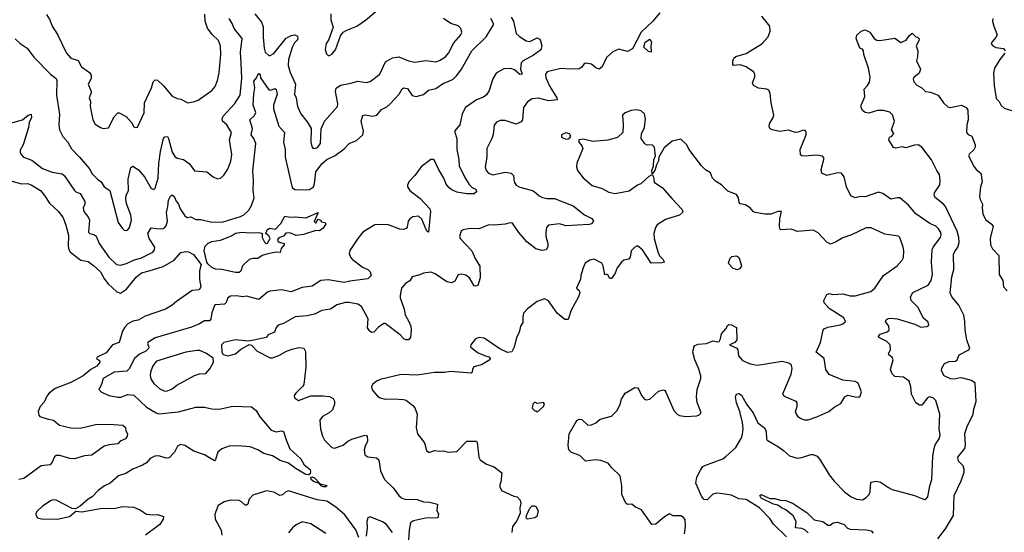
# Model space of a CAD drawing. Extents: x 2057697 to 2160550, y 827490 to 1016834.
# Tile 106 of 256: x 2092151 to 2100111, y 879598 to 883747. Entities that reach past the tile are written whole.
import ezdxf

# ---------------------------------------------------------------- set-up
doc = ezdxf.new("R2010")
doc.units = 0

msp = doc.modelspace()

# ---------------------------------------------------------------- linework, layer by layer
at = {"layer": '0CON20XD'}
for points in [[(2096125, 883766.9), (2096143.5, 883735), (2096164.6, 883634.6), (2096190.7, 883610.8), (2096245, 883576.9), (2096275, 883569.2), (2096335, 883600), (2096355, 883588.1), (2096361.4, 883575), (2096371.9, 883535), (2096365, 883503.6), (2096305, 883458.4), (2096222.5, 883415), (2096205, 883398), (2096200, 883345), (2096213.8, 883305), (2096195, 883302.7), (2096150.7, 883340.7), (2096121.9, 883351.9), (2096065, 883349.6), (2096002.2, 883315), (2095975, 883268.8), (2095945.4, 883174.6), (2095925, 883137.5), (2095901.4, 883118.6), (2095845, 883096.9), (2095755.5, 883035), (2095727.9, 882985), (2095708.1, 882895), (2095666, 882845), (2095683.8, 882785), (2095685.4, 882695), (2095702.5, 882615), (2095704.4, 882565), (2095749.7, 882469.7), (2095783.8, 882413.8), (2095807.8, 882387.8), (2095836.2, 882375), (2095847.5, 882355), (2095825, 882336.7), (2095765, 882337.1), (2095685, 882350.8), (2095645, 882370.8), (2095624, 882385), (2095600, 882415), (2095581.2, 882465), (2095536.6, 882536.6), (2095505, 882605.8), (2095495, 882614.2), (2095475, 882615.8), (2095396.2, 882555), (2095345.5, 882484.5), (2095298, 882435), (2095286.4, 882406.4), (2095286.2, 882395), (2095304, 882365), (2095389.6, 882299.6), (2095467.1, 882215), (2095471.4, 882195), (2095455, 882027.5), (2095442, 882035), (2095403.2, 882133.2), (2095375, 882156.9), (2095329.4, 882150.6), (2095305, 882136), (2095291.1, 882115), (2095282.4, 882067.6), (2095274.3, 882055.7), (2095255, 882048.6), (2095225, 882052.5), (2095125, 882090), (2095022.7, 882087.3), (2094924.2, 882025.8), (2094884.2, 881975.8), (2094820.6, 881879.4), (2094814.2, 881855), (2094825, 881823.8), (2094837.6, 881807.6), (2094922.7, 881742.7), (2094965.4, 881725.4), (2094985, 881706), (2094993.8, 881675), (2094965, 881648.6), (2094819.3, 881630.7), (2094775, 881619.1), (2094645, 881640.5), (2094586.9, 881636.9), (2094515, 881590.7), (2094435, 881578.8), (2094345, 881543.4), (2094268.5, 881561.5), (2094175, 881550), (2094155, 881540.6), (2094085, 881483.3), (2093985, 881508.6), (2093955, 881503.5), (2093905, 881513.1), (2093855, 881508.9), (2093835, 881496), (2093820.9, 881459.1), (2093806.4, 881443.6), (2093735, 881440), (2093725, 881434), (2093703.4, 881375), (2093696.2, 881323.8), (2093685, 881309.2), (2093645, 881308.9), (2093605.4, 881284.6), (2093540.9, 881259.1), (2093245, 881172.2), (2093187.5, 881135), (2093183.3, 881125), (2093193.8, 881095), (2093191.2, 881085), (2093170.8, 881065), (2093121, 881039), (2093080.4, 881005), (2093035, 880920), (2093017.3, 880902.7), (2092915, 880894.2), (2092825, 880842.5), (2092812.9, 880795), (2092791.2, 880755), (2092811.7, 880731.7), (2092875, 880705.8), (2092945, 880691.4), (2092967.9, 880692.1), (2093025, 880714.2), (2093075, 880708.1), (2093175, 880610), (2093253.9, 880563.9), (2093275, 880557.5), (2093435, 880574.2), (2093575, 880610), (2093645, 880609.6), (2093705, 880596.8), (2093765, 880593.2), (2093875, 880620), (2094025, 880613.3), (2094063.8, 880585), (2094091.7, 880531.7), (2094184, 880425), (2094225, 880412.2), (2094265, 880418.5), (2094285, 880413.8), (2094304.5, 880345), (2094335, 880274), (2094425, 880192.5), (2094451.2, 880145), (2094498.9, 880105), (2094503.1, 880086.9), (2094499.1, 880070.9), (2094486.1, 880063.9), (2094465, 880066.7), (2094385, 880111.9), (2094325, 880157.8), (2094257.8, 880177.8), (2094195.6, 880215.6), (2094125.7, 880235.7), (2094075, 880265.7), (2094015, 880288.9), (2093915, 880298.9), (2093844.5, 880295.5), (2093785.6, 880274.4), (2093753.4, 880246.6), (2093734.2, 880185.8), (2093725, 880176.2), (2093645, 880224.4), (2093558.8, 880255), (2093485, 880300.5), (2093452.2, 880307.8), (2093427.5, 880295), (2093402.6, 880247.4), (2093358.9, 880201.1), (2093335, 880197.1), (2093275, 880216.9), (2093243.3, 880215), (2093206.2, 880195), (2093175, 880160.8), (2093145, 880140), (2093065, 880109.2), (2093010, 880075), (2092950, 880055), (2092883.3, 879995), (2092837.5, 879975), (2092786.7, 879935), (2092736.2, 879885), (2092704.2, 879865.8), (2092640.7, 879809.3), (2092603, 879787), (2092575, 879790), (2092445, 879857.5), (2092425, 879860), (2092405, 879854), (2092335, 879810), (2092291.7, 879768.3), (2092278, 879745), (2092295, 879716.2), (2092327.3, 879707.3), (2092455, 879704.4), (2092553.3, 879725), (2092605, 879770), (2092653.6, 879763.6), (2092805, 879790.8), (2092925, 879794.3), (2092983.4, 879806.6), (2093075, 879800.8), (2093127.4, 879777.4), (2093175.5, 879745.5), (2093225, 879738.1), (2093265, 879741.4), (2093312.5, 879725), (2093311.2, 879705), (2093285, 879660.8), (2093169.2, 879575)], [(2092367.4, 883787.4), (2092395.6, 883745), (2092415, 883693.8), (2092457.5, 883627.5), (2092528.8, 883475), (2092565, 883434.2), (2092625, 883416), (2092652, 883365), (2092715, 883320.6), (2092728.1, 883298.1), (2092728.9, 883271.1), (2092704.2, 883225), (2092728.8, 883165), (2092730, 883155), (2092712.9, 883115), (2092724, 883085), (2092722, 883045), (2092741.2, 882935), (2092760.5, 882900.5), (2092805, 882873.3), (2092825, 882866.7), (2092868.3, 882871.7), (2092915, 882960), (2092945, 882992.5), (2092955, 882993.3), (2093012.1, 882962.1), (2093054, 882915), (2093075, 882880), (2093087, 882873), (2093103, 882877), (2093157, 882993), (2093160, 883075), (2093217.3, 883195), (2093229.2, 883245), (2093245, 883260), (2093265, 883256.7), (2093315, 883210.8), (2093385, 883127.5), (2093425, 883108), (2093455, 883103.8), (2093510, 883075), (2093555, 883082), (2093595, 883096.2), (2093705, 883174), (2093730.8, 883205), (2093751.1, 883255), (2093764.6, 883315.4), (2093777.9, 883465), (2093775.5, 883534.5), (2093758.5, 883578.5), (2093707.6, 883627.6), (2093669.1, 883679.1), (2093651.8, 883735), (2093648.6, 883791.4)], [(2097325, 883802.5), (2097270, 883735), (2097175, 883645.6), (2097105, 883510.8), (2097065, 883488.6), (2096995, 883508.6), (2096945, 883485.6), (2096895, 883441.4), (2096860.5, 883365), (2096835, 883347.5), (2096807.4, 883357.4), (2096775, 883388), (2096726.4, 883393.6), (2096712.5, 883387.5), (2096695, 883363.3), (2096675, 883350), (2096605, 883345.8), (2096525, 883352), (2096416.5, 883323.5), (2096401.4, 883305), (2096404.4, 883275), (2096435.8, 883205), (2096494.2, 883115), (2096495, 883097.5), (2096425, 883091.2), (2096345, 883110.9), (2096293.6, 883106.4), (2096255, 883081.2), (2096224, 883035), (2096215.8, 882935), (2096205, 882921.2), (2096165, 882901.4), (2096075, 882931.1), (2096035, 882930), (2096005, 882918), (2095985.9, 882894.1), (2095978.3, 882818.3), (2095968.2, 882785), (2095926.7, 882705), (2095926.6, 882633.4), (2095913.5, 882555), (2095922.9, 882525), (2095940, 882505), (2095975, 882490), (2096075, 882512.7), (2096124.4, 882504.4), (2096144, 882485), (2096148.2, 882435), (2096165, 882406.7), (2096195, 882391.5), (2096285, 882366.2), (2096307.9, 882357.9), (2096351.7, 882321.7), (2096377.9, 882307.9), (2096415, 882299.7), (2096475, 882300), (2096625, 882239.4), (2096716.2, 882166.2), (2096777.2, 882137.2), (2096788.8, 882115), (2096774.3, 882095.7), (2096755, 882088.9), (2096565, 882077.3), (2096515, 882094.6), (2096425.4, 882084.6), (2096409.4, 882065), (2096404.4, 882024.4), (2096405.6, 881995.6), (2096421.9, 881935), (2096421.7, 881908.3), (2096406.7, 881885), (2096375, 881877.5), (2096325, 881893.3), (2096249.9, 881949.9), (2096185.4, 882025.4), (2096135, 882098.8), (2096115, 882102), (2096075, 882091.4), (2095986.8, 882083.2), (2095945, 882085.7), (2095916.7, 882075), (2095865.5, 882054.5), (2095793.2, 882056.8), (2095737.5, 882045), (2095721.2, 882035), (2095706.7, 881995), (2095713.3, 881975), (2095805.6, 881875), (2095833.5, 881815), (2095872.2, 881752.2), (2095873.7, 881656.3), (2095855, 881596), (2095835, 881588.9), (2095823.9, 881593.9), (2095786.9, 881656.9), (2095758, 881678), (2095725, 881688.1), (2095697, 881683), (2095669.1, 881630.9), (2095641.7, 881618.3), (2095605, 881625.6), (2095508.7, 881688.7), (2095475, 881702), (2095415, 881696), (2095385, 881681.2), (2095325, 881666.2), (2095305, 881633.8), (2095269.7, 881610.3), (2095237.5, 881575), (2095225.9, 881514.1), (2095226, 881495), (2095259.4, 881405), (2095266.8, 881356.8), (2095295.8, 881305), (2095312.9, 881265), (2095315.6, 881235), (2095311.2, 881175), (2095295, 881156.2), (2095275, 881156), (2095256.7, 881165), (2095226.4, 881196.4), (2095105, 881286.7), (2095095, 881286.7), (2095052.1, 881257.9), (2095015, 881217.5), (2094995, 881215.8), (2094977.8, 881227.8), (2094963.2, 881253.2), (2094967.5, 881325), (2094914, 881425), (2094885, 881444), (2094815, 881458.6), (2094785, 881458.1), (2094715, 881438.5), (2094665, 881404.4), (2094595, 881392.2), (2094535, 881363.3), (2094475, 881349.4), (2094378.3, 881341.7), (2094285, 881288.8), (2094240, 881275), (2094225, 881256.7), (2094211.7, 881218.3), (2094160, 881195), (2094142.5, 881175), (2094045, 881152.5), (2093995, 881145.8), (2093895, 881154.7), (2093800.6, 881135), (2093781.5, 881115), (2093786, 881056), (2093797.3, 881037.3), (2093835, 881026), (2093895, 881041.2), (2093935, 881076.7), (2094005, 881117.5), (2094025, 881112.5), (2094070, 881065), (2094175, 881010), (2094195, 881011.2), (2094245, 881029.2), (2094307.3, 881062.7), (2094355, 881080), (2094406.4, 881093.6), (2094449.2, 881089.2), (2094461.7, 881061.7), (2094464.2, 880935), (2094448, 880795), (2094440, 880780), (2094383.3, 880725), (2094370, 880705), (2094373.3, 880685), (2094405, 880664), (2094505, 880702), (2094605, 880702), (2094655.8, 880695.8), (2094685, 880680), (2094695, 880660), (2094696.2, 880635), (2094679.7, 880590.3), (2094653.8, 880565), (2094598.8, 880535), (2094576.2, 880505), (2094583.8, 880435), (2094598.8, 880375), (2094615, 880343.3), (2094675, 880283.3), (2094695, 880278.8), (2094765, 880304.3), (2094803.7, 880336.3), (2094835, 880352.2), (2094943, 880383), (2094959.3, 880379.3), (2094962.5, 880335), (2094943.6, 880296.4), (2094937.1, 880265), (2094942, 880225), (2094965, 880209.2), (2095035, 880200), (2095053.8, 880185), (2095067.8, 880095), (2095101.5, 880025), (2095169.1, 879959.1), (2095215.5, 879895.5), (2095237.6, 879877.6), (2095265, 879866.9), (2095365, 879862.9), (2095414.4, 879844.4), (2095465, 879840.8), (2095527.5, 879825), (2095522, 879775), (2095536.7, 879745), (2095532.5, 879715), (2095432.4, 879712.4), (2095335, 879690.6), (2095310, 879675), (2095299.4, 879615), (2095295.6, 879535)], [(2094052.3, 883795), (2094106.2, 883726.2), (2094119.3, 883689.3), (2094119.3, 883605), (2094126.2, 883515), (2094135, 883484.2), (2094165, 883455.6), (2094175, 883455.6), (2094205, 883472.9), (2094305, 883598.1), (2094345, 883618.9), (2094374, 883624), (2094395, 883616.2), (2094400.8, 883605), (2094395.7, 883585), (2094371.8, 883558.2), (2094355, 883522.5), (2094324.7, 883425), (2094321.1, 883375), (2094338.4, 883318.4), (2094380.6, 883225), (2094373.1, 883145), (2094386, 883115), (2094396, 883045), (2094424.3, 882985), (2094475, 882921.2), (2094508.1, 882865), (2094504.4, 882755), (2094511.7, 882721.7), (2094524, 882705), (2094555, 882708.5), (2094582.5, 882745), (2094587.9, 882862.1), (2094614.7, 882925.3), (2094721.4, 883045), (2094723.1, 883065), (2094703.1, 883165), (2094708.6, 883191.4), (2094745, 883215.8), (2094827.1, 883232.9), (2094885, 883248), (2094955, 883238.8), (2094985, 883246.2), (2095063.3, 883305), (2095108.5, 883405), (2095165, 883439), (2095217.4, 883447.4), (2095295, 883413.5), (2095345, 883402.2), (2095435, 883415.6), (2095515, 883406.7), (2095545, 883415.6), (2095592.5, 883445), (2095618.6, 883475), (2095661.5, 883558.5), (2095718.1, 883625), (2095724.2, 883645), (2095716.2, 883675), (2095695, 883698), (2095635.5, 883715.5), (2095576.2, 883756.2)], [(2094665.6, 883795), (2094667.3, 883745), (2094686.2, 883685), (2094648.6, 883581.4), (2094630, 883555), (2094620, 883505), (2094631.7, 883471.7), (2094645, 883457.5), (2094655, 883456.7), (2094675, 883466.7), (2094705, 883503.3), (2094743.3, 883615), (2094766.7, 883645), (2094795, 883662), (2094876.8, 883693.2), (2094947.9, 883742.1), (2095065, 883843.8)], [(2098325, 880258.8), (2098375, 880216.2), (2098435, 880198), (2098475, 880202), (2098546.4, 880226.4), (2098565, 880226.7), (2098596.7, 880215), (2098625, 880178.8), (2098695, 880062), (2098735, 880010.8), (2098820, 879925), (2098874, 879885), (2098915, 879865.6), (2098965, 879861.4), (2098995, 879880), (2099018, 879905), (2099025.6, 879924.4), (2099032.2, 880005), (2099075, 880012.9), (2099110.8, 880005), (2099175, 879959.2), (2099205, 879945.6), (2099385, 879896), (2099465, 879863.3), (2099477.5, 879865), (2099493.3, 879885), (2099508.1, 879975), (2099524.2, 880025), (2099531.9, 880215), (2099542.9, 880275), (2099551.9, 880305), (2099585.5, 880355), (2099593.5, 880385), (2099584.3, 880435), (2099590, 880555), (2099557.1, 880665), (2099536.7, 880685), (2099505, 880693.8), (2099491.2, 880685), (2099445, 880626.2), (2099425, 880626), (2099395, 880646), (2099361.1, 880715), (2099355.5, 880775.5), (2099342.3, 880822.3), (2099295, 880854.2), (2099225, 880858.8), (2099205, 880880), (2099191.4, 880915), (2099213.3, 880995), (2099204, 881014), (2099178, 881035), (2099174, 881045), (2099190, 881075), (2099187.3, 881115), (2099160.9, 881140.9), (2099096.2, 881175), (2099093.9, 881183.9), (2099107.9, 881202.1), (2099165, 881220), (2099179.4, 881235), (2099177.5, 881265), (2099150.8, 881305), (2099155, 881318.8), (2099171.8, 881328.2), (2099195, 881331.1), (2099245, 881324.5), (2099388, 881282), (2099435, 881257.1), (2099485, 881264), (2099500, 881275), (2099495, 881297.5), (2099453.6, 881333.6), (2099415, 881416), (2099359.2, 881475), (2099352.9, 881505), (2099371.7, 881538.3), (2099495, 881598.6), (2099520.6, 881635), (2099530.9, 881685), (2099521.5, 881785), (2099528.5, 881885), (2099535.5, 881905), (2099595.8, 881984.2), (2099601.5, 882005), (2099597.9, 882025), (2099579.5, 882055), (2099556.4, 882076.3), (2099508, 882098), (2099396.5, 882175), (2099335, 882244.4), (2099265, 882303.8), (2099245, 882306), (2099193, 882293), (2099129.7, 882339.7), (2099095, 882350.6), (2098985, 882313.3), (2098945, 882314.4), (2098905, 882305.7), (2098871.3, 882321.3), (2098833.9, 882393.9), (2098816.2, 882476.2), (2098793.6, 882503.6), (2098765, 882507.3), (2098675, 882486), (2098635, 882503.3), (2098630.8, 882535), (2098653.3, 882625), (2098642, 882642), (2098595, 882650.6), (2098492.9, 882642.9), (2098474.2, 882644.2), (2098462.5, 882652.5), (2098461.4, 882695), (2098508, 882815), (2098508.3, 882838.3), (2098500.7, 882850.7), (2098485, 882853.3), (2098445, 882835.6), (2098422.9, 882832.9), (2098365, 882852.5), (2098295, 882842.7), (2098234.6, 882854.6), (2098216, 882865), (2098209.2, 882885), (2098212.9, 882905), (2098242.5, 882955), (2098248, 882975), (2098226.2, 883075), (2098219.3, 883149.3), (2098206.4, 883176.4), (2098190, 883185), (2098125, 883191.2), (2098084.1, 883214.1), (2098076.2, 883235), (2098094.2, 883285), (2098094.2, 883305), (2098084, 883325), (2098025, 883365.8), (2097975, 883380), (2097922.5, 883375), (2097916.7, 883385), (2097916.2, 883415), (2097924.2, 883435), (2097940.7, 883449.3), (2098025, 883473.8), (2098149.7, 883550.3), (2098202.7, 883607.3), (2098218.8, 883655), (2098214, 883695), (2098150, 883775)], [(2092065, 882906.2), (2092175, 882937.5), (2092220, 882975), (2092245, 882982.5), (2092245.7, 882955.7), (2092228.9, 882915), (2092222.3, 882875), (2092179.1, 882735), (2092155, 882690), (2092154.4, 882675), (2092163.1, 882655), (2092182.5, 882635), (2092249.9, 882609.9), (2092335, 882543.6), (2092415, 882512.7), (2092495, 882500), (2092513.3, 882483.3), (2092595, 882364.3), (2092605, 882354.4), (2092640.5, 882340.5), (2092678.9, 882275), (2092677.9, 882255), (2092665.5, 882225), (2092670, 882195), (2092707.1, 882145), (2092714.7, 882125), (2092708.1, 882028.1), (2092717, 882017), (2092755, 882006.4), (2092770.6, 881995), (2092794.4, 881935), (2092871.5, 881825), (2092935, 881765.6), (2092965, 881760), (2093015, 881772.5), (2093070.5, 881799.5), (2093135, 881819.1), (2093228.8, 881865), (2093242, 881885), (2093242.5, 881905), (2093198.2, 881975), (2093187.8, 882015), (2093215, 882063.3), (2093254.2, 882055.8), (2093305, 882053.3), (2093319.5, 882060.5), (2093335, 882079.2), (2093344.7, 882115), (2093337.5, 882185), (2093349.7, 882235), (2093353.6, 882285), (2093370.4, 882319.6), (2093385, 882328.5), (2093400.9, 882315), (2093415, 882278), (2093434.5, 882254.5), (2093448.1, 882215), (2093485, 882160), (2093505, 882146), (2093535, 882151.2), (2093575, 882130), (2093615, 882130.8), (2093705, 882108.2), (2093795, 882110.3), (2093936.6, 882153.4), (2093962.2, 882167.8), (2094002.9, 882205), (2094025, 882242), (2094046.7, 882305), (2094038.5, 882365), (2094042.2, 882445), (2094036, 882524), (2094059.5, 882745), (2094044.6, 882785), (2094022.5, 882815), (2094032.1, 882865), (2094012.7, 882935), (2094048.9, 882971.1), (2094058.8, 882995), (2094039.8, 883055), (2094043, 883147), (2094051.1, 883195), (2094045, 883250), (2094066.7, 883275), (2094075, 883300), (2094085, 883310), (2094095, 883302.5), (2094098.8, 883275), (2094165, 883179.2), (2094182.5, 883175), (2094215, 883188.9), (2094225, 883180.6), (2094233.5, 883145), (2094204.1, 883055.9), (2094202.7, 883025), (2094245, 882886.2), (2094291.5, 882835), (2094284.7, 882755.3), (2094296.1, 882695), (2094298.2, 882635), (2094349.8, 882399.8), (2094355.8, 882385), (2094375, 882371.9), (2094440.5, 882369.5), (2094495, 882373.1), (2094525, 882394.2), (2094535, 882417.5), (2094544.4, 882515), (2094596.9, 882583.1), (2094635, 882615.5), (2094702.7, 882647.3), (2094775, 882700.9), (2094814, 882745), (2094875, 882768.1), (2094924.4, 882815), (2094930.4, 882845), (2094910.9, 882925), (2094925, 882971.5), (2094945, 882976.7), (2095003.2, 882966.8), (2095038, 882975), (2095075, 883018.6), (2095118.6, 883041.4), (2095145.4, 883064.6), (2095220, 883145), (2095243.7, 883186.3), (2095255, 883194.2), (2095285, 883190), (2095325, 883134.3), (2095355, 883124.6), (2095415, 883140.5), (2095455, 883177.3), (2095515, 883189.5), (2095577, 883233), (2095615, 883247.6), (2095655, 883264.7), (2095685, 883294.6), (2095722.5, 883345), (2095805.6, 883495), (2095920.8, 883609.2), (2095982.5, 883705), (2095982.5, 883715), (2095960, 883755)], [(2092115, 883591.2), (2092155, 883553.8), (2092212.5, 883515), (2092264.5, 883444.5), (2092400.8, 883305), (2092445, 883270), (2092450.4, 883255), (2092450, 883135), (2092471.7, 882978.3), (2092466.7, 882895), (2092472, 882855), (2092500.3, 882800.3), (2092540, 882755), (2092570.8, 882700.8), (2092635.7, 882635), (2092715, 882540), (2092738, 882498), (2092780, 882455), (2092810, 882435), (2092833.8, 882395), (2092878.6, 882365), (2092948.1, 882105), (2092978.3, 882058.3), (2092995, 882044), (2093015, 882040), (2093026, 882045), (2093040, 882065), (2093055.3, 882124.7), (2093050.8, 882165), (2093015, 882260), (2093009.4, 882295), (2093012.9, 882325), (2093030, 882365), (2093029.2, 882455), (2093048.7, 882551.3), (2093065, 882560), (2093112.2, 882532.2), (2093161.4, 882475), (2093215, 882380), (2093235, 882371.2), (2093246.6, 882383.4), (2093271.3, 882465), (2093276.1, 882583.9), (2093290.4, 882680.4), (2093314.7, 882785.3), (2093325, 882799.2), (2093345, 882802), (2093355.4, 882785.4), (2093382.9, 882675), (2093405, 882640), (2093425, 882626.9), (2093474.2, 882614.2), (2093525, 882579.2), (2093565, 882523.8), (2093665, 882516.2), (2093715.9, 882475.9), (2093749.3, 882459.3), (2093775, 882463.3), (2093802.7, 882487.3), (2093835, 882536.7), (2093858.9, 882601.1), (2093867.3, 882655), (2093847.1, 882775), (2093862.9, 882835), (2093825.7, 882895), (2093790.8, 882925), (2093787.1, 882945), (2093795.6, 882965), (2093890.9, 883069.1), (2093932.2, 883135), (2093946.9, 883273.1), (2093942.7, 883395), (2093936.8, 883483.2), (2093950.7, 883595), (2093883.7, 883675), (2093870, 883715), (2093845.2, 883755)], [(2100018, 883755), (2100016.2, 883735), (2100026.7, 883693.3), (2100052, 883625), (2100040.9, 883599.1), (2100010, 883565), (2100005, 883550), (2100017.5, 883535), (2100042.7, 883522.7), (2100103.9, 883513.9), (2100118.8, 883495)], [(2098975, 883102.5), (2098982.5, 883125), (2098977.5, 883185), (2099005.8, 883214.2), (2099019.7, 883240.3), (2099027.5, 883285), (2099014.2, 883355), (2098976, 883465), (2098972.5, 883495), (2098965, 883507.5), (2098942.5, 883515), (2098913.3, 883595), (2098919.3, 883620.7), (2098955, 883653.3), (2098985, 883663.3), (2099025, 883646.7), (2099060, 883595), (2099081.2, 883581.2), (2099105, 883579.2), (2099225, 883596), (2099275, 883563.3), (2099318.6, 883581.4), (2099345, 883620), (2099365, 883637.5), (2099395, 883607.5), (2099410, 883605), (2099421.7, 883591.7), (2099420, 883575), (2099397.5, 883535), (2099412.5, 883495), (2099410, 883445), (2099401.2, 883415), (2099433.3, 883345), (2099423.3, 883315), (2099380.3, 883279.7), (2099374.2, 883265), (2099380, 883245), (2099405, 883215.8), (2099444.3, 883194.3), (2099475, 883166), (2099515, 883161.2), (2099575, 883136), (2099620, 883075), (2099655, 883042), (2099675, 883036), (2099713.8, 883043.8), (2099765, 883056.2), (2099803.3, 883035), (2099816, 883015), (2099820, 882935), (2099808.9, 882895), (2099804.2, 882835), (2099818.6, 882818.6), (2099848.8, 882805), (2099876.2, 882735), (2099876, 882715), (2099865.5, 882694.5), (2099828.3, 882661.7), (2099822.5, 882645), (2099867.1, 882555), (2099885, 882532), (2099920, 882505), (2099925, 882490), (2099931.1, 882435), (2099919.6, 882395), (2099910, 882315), (2099915, 882291.2), (2099935.8, 882255), (2099931.1, 882225), (2099937.5, 882175), (2099959.8, 882129.8), (2100005.8, 882095), (2100020.8, 882075), (2099995.6, 881975), (2099998.1, 881925), (2100015, 881891.2), (2100067.4, 881837.4), (2100070, 881685), (2100098, 881635), (2100104.2, 881585), (2100135, 881552.5)], [(2097255, 883483.3), (2097235, 883490), (2097197.5, 883525), (2097207.5, 883565), (2097245, 883590), (2097259.2, 883565), (2097253.3, 883535), (2097255, 883483.3)], [(2100114, 883475), (2100074.4, 883425.6), (2100031.9, 883355), (2100023.1, 883315), (2100028.1, 883215), (2100045, 883110), (2100068.8, 883085), (2100085, 883053.3), (2100109.5, 883029.5), (2100215, 882999.2)], [(2099574.2, 879545), (2099635, 879626), (2099700.5, 879735), (2099704.5, 879895), (2099761.8, 880015), (2099785.4, 880085), (2099787.3, 880105), (2099779.5, 880135), (2099740.9, 880175), (2099733.8, 880205), (2099792.5, 880275), (2099796.9, 880305), (2099792.7, 880397.3), (2099810, 880455), (2099857.8, 880555), (2099865.6, 880595), (2099882.2, 880657.8), (2099874.2, 880805), (2099846.5, 880826.5), (2099775, 880846.2), (2099755, 880847.7), (2099705, 880836.5), (2099675, 880840.6), (2099624, 880865), (2099603.9, 880906.1), (2099606.7, 880925), (2099627.5, 880965), (2099665, 880981.4), (2099716.9, 880983.1), (2099729.2, 880995), (2099746.2, 881035), (2099825, 881074.4), (2099831.9, 881085), (2099809.2, 881155), (2099793.9, 881235), (2099792.9, 881305), (2099784.4, 881355), (2099742.2, 881435), (2099685.6, 881505), (2099674.4, 881535), (2099686.5, 881665), (2099702.5, 881725), (2099700, 881845), (2099709.8, 881870.2), (2099735, 881906), (2099745.9, 881944.1), (2099743.8, 881985), (2099729.1, 882035), (2099635.3, 882235.3), (2099620, 882255), (2099555, 882306.2), (2099545, 882322.5), (2099545.8, 882345), (2099589.1, 882410.9), (2099593.6, 882445), (2099586.7, 882495), (2099564.4, 882525), (2099522.6, 882612.6), (2099444.5, 882714.5), (2099415, 882732.9), (2099385, 882730.5), (2099315, 882710), (2099285, 882718.8), (2099235, 882706.7), (2099215, 882712.5), (2099176.7, 882775), (2099182.5, 882795), (2099202.5, 882805), (2099216.7, 882825), (2099200, 882855), (2099224.4, 882925), (2099207.8, 882977.8), (2099185, 882998.1), (2099135, 883011.9), (2099085, 883011.4), (2099015, 882991.2), (2098985, 882996.7), (2098965, 883012.5), (2098953, 883037), (2098952.5, 883055), (2098975, 883102.5)], [(2097524.3, 879585.7), (2097533.3, 879645), (2097531.7, 879701.7), (2097518.3, 879718.3), (2097495, 879730), (2097435, 879732.5), (2097405, 879746.2), (2097365, 879724), (2097292.5, 879665), (2097261.7, 879661.7), (2097179.2, 879779.2), (2097130.3, 879800.3), (2097100, 879825), (2097065, 879822.5), (2097052.5, 879835), (2097018.8, 879905), (2097019.4, 879975), (2097006.4, 880055), (2096939.1, 880119.1), (2096908.3, 880158.3), (2096849.1, 880179.1), (2096805.8, 880184.2), (2096725, 880173.8), (2096678.7, 880218.7), (2096612.5, 880245), (2096591.2, 880265), (2096584.3, 880304.3), (2096593.3, 880395), (2096655, 880503.8), (2096675, 880513.8), (2096695, 880511.2), (2096743.3, 880465), (2096775, 880467.1), (2096808.8, 880485), (2096845, 880514.4), (2096935, 880538.8), (2096980.8, 880585), (2097006.3, 880633.7), (2097015.7, 880675), (2097045, 880724), (2097125, 880769.2), (2097145, 880766.2), (2097156.7, 880755), (2097178.8, 880705), (2097204.1, 880674.1), (2097215, 880670), (2097245, 880676.7), (2097315, 880741.2), (2097355, 880750), (2097366, 880746), (2097375, 880732.5), (2097440, 880585), (2097466.7, 880555), (2097485, 880544), (2097535, 880534), (2097625, 880540), (2097645, 880547.5), (2097657, 880563), (2097657, 880573), (2097628.8, 880648.8), (2097622.5, 880695), (2097628.6, 880755), (2097656.8, 880843.2), (2097658.1, 880865), (2097640, 880925), (2097608.1, 880995), (2097594.2, 881055), (2097600, 881095), (2097609.7, 881110.3), (2097635, 881120.6), (2097702.7, 881127.3), (2097755, 881147.5), (2097795, 881140), (2097805, 881143.3), (2097817.2, 881162.8), (2097823.8, 881205), (2097859.2, 881245), (2097875, 881273.3), (2097885, 881278.8), (2097905.9, 881275.9), (2097946.7, 881255), (2097947.5, 881155), (2097932.5, 881135), (2097890, 881115), (2097947.7, 881087.7), (2097955.8, 881075.8), (2097962.5, 881025), (2097995, 880989.2), (2098055, 880962.5), (2098115, 880950.8), (2098315, 880984), (2098368.8, 880968.8), (2098385, 880957.5), (2098392, 880925), (2098384, 880875), (2098316.7, 880715), (2098330, 880700), (2098425, 880660), (2098434, 880645), (2098434.1, 880615.9), (2098420.3, 880570.3), (2098438.8, 880538.8), (2098465, 880520), (2098495, 880509.2), (2098525, 880508.6), (2098595, 880531.4), (2098691.2, 880575), (2098735, 880609.4), (2098790, 880640), (2098822.5, 880695), (2098845, 880707.5), (2098905, 880693.3), (2098935, 880692.5), (2098945, 880700), (2098956.2, 880735), (2098928.8, 880805), (2098905, 880819.2), (2098805, 880828.6), (2098695.4, 880875.4), (2098668.1, 880915), (2098654.3, 881005), (2098590, 881055), (2098625.7, 881135), (2098645.9, 881234.1), (2098653.8, 881245), (2098685, 881258.1), (2098785, 881275.8), (2098806.7, 881285), (2098826.7, 881305), (2098813.3, 881335), (2098695, 881410.6), (2098655.8, 881455), (2098652.9, 881475), (2098675, 881523.3), (2098695, 881531.2), (2098725, 881523.8), (2098805, 881528), (2098865, 881512.5), (2098905, 881512.9), (2099032.1, 881547.9), (2099065, 881572.5), (2099134.6, 881675.4), (2099244.5, 881755.5), (2099285, 881801.2), (2099295, 881822.5), (2099299.2, 881875), (2099294, 881905), (2099265.8, 881985), (2099255, 881995.8), (2099145, 882011.5), (2099035, 882061.5), (2098995, 882062.9), (2098875, 882004.3), (2098805, 881981.9), (2098745, 881945.7), (2098705, 881930), (2098675, 881946), (2098605, 882020.8), (2098565, 882044), (2098435, 882033.3), (2098390.7, 882050.7), (2098305, 882046.7), (2098296.7, 882055), (2098294.2, 882075), (2098296.2, 882135), (2098310, 882195), (2098280, 882195), (2098225, 882172), (2098175, 882172), (2098095.7, 882185.7), (2098080, 882195), (2098056.7, 882225), (2098015, 882248), (2097975, 882257.5), (2097967, 882267), (2097963.3, 882305), (2097945, 882332.5), (2097875, 882358.8), (2097825, 882410), (2097775, 882440), (2097751.2, 882465), (2097735, 882507.5), (2097695, 882532.5), (2097662.5, 882565), (2097559.5, 882699.5), (2097543.3, 882735), (2097495, 882780), (2097426.4, 882763.6), (2097361.2, 882708.8), (2097318, 882635), (2097316.2, 882605), (2097298.1, 882571.9), (2097286.9, 882525), (2097265, 882500), (2097261.2, 882525), (2097274, 882565), (2097277.3, 882612.7), (2097291.2, 882645), (2097283.9, 882713.9), (2097265, 882733.3), (2097225, 882732.5), (2097205, 882742.5), (2097174.1, 882784.1), (2097178.3, 882821.7), (2097203.3, 882875), (2097210, 882945), (2097201.2, 882985), (2097175, 883008), (2097135, 883017.5), (2097095, 883012), (2097046, 882994), (2097023.3, 882975), (2097030, 882895), (2097026.2, 882835), (2096985, 882794), (2096905, 882771.9), (2096785, 882760), (2096705, 882780), (2096670, 882775), (2096672.5, 882755), (2096696.1, 882726.1), (2096703.3, 882705), (2096655.8, 882585), (2096652.5, 882555), (2096660, 882525), (2096705, 882467.1), (2096780, 882405), (2096859.4, 882379.4), (2096915, 882350.8), (2096965, 882340), (2097078.9, 882361.1), (2097145, 882410), (2097175, 882420), (2097239.5, 882480.5), (2097265, 882492.5), (2097275.5, 882475.5), (2097281.2, 882431.2), (2097347, 882387), (2097427, 882297), (2097505, 882212.5), (2097513.3, 882195), (2097510, 882185), (2097485.8, 882164.2), (2097371.1, 882128.9), (2097305, 882085.8), (2097290, 882065), (2097278.9, 882015), (2097281.5, 881975), (2097308.7, 881868.7), (2097324, 881835), (2097352, 881805), (2097360, 881785), (2097341.4, 881778.6), (2097255, 881776.2), (2097186.7, 881885), (2097145, 881917.5), (2097125, 881906.7), (2097093.3, 881875), (2097086.2, 881825), (2097075, 881807.5), (2097035, 881801.2), (2097015, 881783.8), (2096982.2, 881737.8), (2096965.5, 881695), (2096935, 881652.5), (2096921.4, 881651.4), (2096905, 881682.5), (2096895, 881687.5), (2096881.7, 881681.7), (2096868.9, 881755), (2096856.6, 881776.6), (2096795, 881808), (2096759.7, 881800.3), (2096723.2, 881776.8), (2096705, 881737.5), (2096688, 881675), (2096684.1, 881645.9), (2096652.5, 881575), (2096674.2, 881555), (2096678.1, 881535), (2096669.4, 881505), (2096610.5, 881395), (2096585, 881320), (2096559.3, 881319.3), (2096495, 881371.5), (2096425, 881471.2), (2096395, 881487.5), (2096335, 881466.2), (2096255, 881406.7), (2096225, 881372.5), (2096217.7, 881342.3), (2096217.5, 881295), (2096200, 881265), (2096188, 881215), (2096166.2, 881175), (2096148, 881095), (2096130.8, 881059.2), (2096095, 881054.2), (2096032.1, 881082.1), (2095905, 881170), (2095866.1, 881173.9), (2095835, 881163.3), (2095797.5, 881115), (2095795, 881100), (2095852.6, 881052.6), (2095908.8, 881028.8)], [(2096565, 882780), (2096585, 882783.3), (2096599.3, 882790.7), (2096607, 882803), (2096595, 882822.5), (2096565, 882830), (2096530, 882815), (2096530, 882795), (2096565, 882780)], [(2092078.5, 882441.5), (2092165, 882419.2), (2092215, 882420.6), (2092245, 882410.5), (2092319.2, 882365), (2092352.5, 882325), (2092390.9, 882260.9), (2092465, 882194), (2092502.6, 882142.6), (2092525, 882083.3), (2092545, 882002.5), (2092542.2, 881915), (2092547.9, 881887.9), (2092559.1, 881869.1), (2092603.4, 881833.4), (2092645, 881799.2), (2092705, 881788.6), (2092748.2, 881758.3), (2092805, 881705.6), (2092836.7, 881646.7), (2092867.7, 881607.7), (2092935.3, 881545.3), (2092965, 881534.6), (2093015, 881564.7), (2093095.3, 881665), (2093135, 881698.8), (2093197.2, 881712.8), (2093309.7, 881750.3), (2093400.4, 881799.6), (2093455, 881863.3), (2093495, 881871.2), (2093515, 881868), (2093555.7, 881845.7), (2093618.7, 881765), (2093604.4, 881714.4), (2093605.6, 881645), (2093614.4, 881585), (2093600.9, 881559.1), (2093545, 881554.2), (2093418.9, 881465), (2093385, 881435.6), (2093330, 881405), (2093165, 881347.5), (2093108.8, 881315), (2093065, 881308), (2093025.7, 881284.3), (2093001.4, 881258.6), (2092981.9, 881225), (2092954.7, 881135.3), (2092901.1, 881115), (2092849, 881051), (2092776.2, 881015), (2092772, 881005), (2092797.3, 880987.3), (2092800, 880975), (2092775, 880942.8), (2092725.5, 880915), (2092665.2, 880864.8), (2092565, 880811.6), (2092438, 880762), (2092388.6, 880725), (2092369.9, 880700.1), (2092347.8, 880652.2), (2092315.5, 880615), (2092301.1, 880575), (2092305.4, 880545.4), (2092314, 880534), (2092373.3, 880515), (2092425, 880505.6), (2092473.3, 880465), (2092565, 880444.3), (2092638.8, 880441.2), (2092765, 880470), (2092875, 880473.5), (2092985.9, 880465.9), (2093007, 880447), (2093008.3, 880418.3), (2093023.3, 880395), (2093018.8, 880375), (2093005.5, 880354.5), (2092964.5, 880335.5), (2092945, 880312.9), (2092875, 880306.9), (2092834.6, 880295.4), (2092735, 880221.8), (2092675, 880216.2), (2092595, 880191.8), (2092555.4, 880195.4), (2092475, 880219.4), (2092445, 880220), (2092431.2, 880208.8), (2092415, 880166.2), (2092397.2, 880142.8), (2092325, 880135.6), (2092185, 880034.5), (2092145, 880026.4)], [(2093895, 881701.8), (2093785, 881724.6), (2093735, 881727.1), (2093705, 881742.2), (2093671.5, 881771.5), (2093662.9, 881785), (2093643.2, 881876.8), (2093650, 881915), (2093675, 881938.9), (2093705, 881951.2), (2093775, 881961.2), (2093863.3, 881996.7), (2093895, 882017.8), (2093945, 882027.3), (2094015, 882020.9), (2094085.7, 882025.7), (2094105, 882020), (2094112.5, 882015), (2094110, 881985), (2094130, 881945), (2094140, 881935), (2094155, 881936.7), (2094175.6, 881975), (2094165, 881996.2), (2094140, 882015), (2094151.2, 882045), (2094169.3, 882060.7), (2094218.3, 882051.7), (2094263, 882097), (2094295, 882156), (2094338.3, 882148.3), (2094381.7, 882151.7), (2094465, 882143.8), (2094565, 882187.5), (2094533, 882113), (2094545, 882100), (2094565, 882132.5), (2094582.5, 882125), (2094592, 882112), (2094620, 882105), (2094626, 882095), (2094605, 882058.8), (2094575, 882038.8), (2094545, 882039.2), (2094445, 882009.1), (2094385, 882001.4), (2094335, 882022.9), (2094301.7, 882018.3), (2094285, 881994.2), (2094245, 881980), (2094235.6, 881965), (2094237.5, 881955), (2094249.2, 881945), (2094290, 881935), (2094290, 881925), (2094265.8, 881895), (2094258.1, 881861.9), (2094224.7, 881864.7), (2094157.6, 881852.4), (2094111.8, 881838.3), (2094075, 881813.3), (2094035, 881814.1), (2094005, 881805.3), (2093951.8, 881755), (2093938.7, 881711.3), (2093925, 881701.9), (2093895, 881701.8)], [(2097955, 881723.8), (2097975, 881732.5), (2097988.3, 881751.7), (2097968.8, 881815), (2097962.5, 881825), (2097945, 881833.3), (2097905, 881826.7), (2097893.3, 881815), (2097877.5, 881775), (2097917.5, 881735), (2097955, 881723.8)], [(2093325, 880740.6), (2093345, 880741.9), (2093385, 880759.4), (2093422.1, 880787.9), (2093565, 880865.8), (2093605, 880880), (2093656.1, 880883.9), (2093688.3, 880921.7), (2093716.7, 880975), (2093715, 881007.5), (2093660, 881045), (2093608, 881068), (2093585, 881070), (2093493.9, 881056.1), (2093257.6, 880982.4), (2093228.2, 880945), (2093209.1, 880895), (2093204.6, 880865), (2093212.9, 880835), (2093235, 880803.1), (2093285, 880758.6), (2093325, 880740.6)], [(2095908.8, 881028.8), (2095945, 881017.1), (2095953.8, 881005), (2095951.2, 880995), (2095885, 880954), (2095822.1, 880937.9), (2095810.7, 880919.3), (2095810, 880895), (2095800, 880885), (2095635, 880899.5), (2095585, 880890.4), (2095505, 880891.9), (2095365, 880870.6), (2095235, 880874), (2095065, 880834), (2095035, 880821.2), (2095003.8, 880795), (2094996.2, 880775), (2095000.3, 880750.3), (2095045, 880698.8), (2095065, 880686), (2095105, 880675.8), (2095175, 880679.4), (2095255, 880672.5), (2095275, 880667.1), (2095329.2, 880625), (2095345.8, 880605), (2095365.6, 880555), (2095355.6, 880445), (2095365.7, 880395), (2095422.7, 880322.7), (2095439.3, 880259.3), (2095455, 880246.7), (2095466.4, 880246.4), (2095505, 880260), (2095545, 880253.8), (2095576.1, 880256.1), (2095615, 880246.2), (2095685, 880252), (2095765, 880335.6), (2095844.5, 880334.5), (2095850, 880325), (2095864.1, 880205.9), (2095873.6, 880183.6), (2095925, 880148.6), (2095987.4, 880127.4), (2096048.3, 880078.3), (2096040, 880005), (2096032, 879985), (2096032, 879965), (2096045, 879937.5), (2096145, 879891.2), (2096172.5, 879885), (2096197.7, 879857.7), (2096202.5, 879832.5), (2096195.4, 879795), (2096196.5, 879753.5), (2096169.6, 879690.4), (2096136.1, 879645), (2096130, 879595)], [(2098351.4, 879561.4), (2098244.2, 879664.2), (2098215, 879709.5), (2098130.5, 879795), (2098025, 879864.5), (2097965, 879869.2), (2097905, 879898), (2097815, 879913.3), (2097785, 879914.5), (2097754.7, 879905.3), (2097708, 879862), (2097685, 879864.4), (2097665.5, 879885), (2097617.5, 879995), (2097626.2, 880045), (2097655, 880100.9), (2097675, 880130), (2097690.1, 880139.9), (2097835, 880193.1), (2097859.3, 880210.7), (2097940.8, 880285), (2097985, 880363.3), (2097995, 880392.5), (2097999.4, 880435), (2097993.2, 880486.8), (2097973.1, 880575), (2097947.1, 880645), (2097938.8, 880695), (2097945, 880715.5), (2097965, 880721.8), (2097987.4, 880707.4), (2098027.5, 880635), (2098081.4, 880565), (2098119.4, 880485), (2098175, 880440), (2098185, 880410), (2098188, 880355), (2098195, 880343.8), (2098285, 880290), (2098325, 880258.8)], [(2096335, 880570), (2096386.7, 880615), (2096392.5, 880635), (2096385, 880647.5), (2096335, 880640), (2096315, 880650), (2096300, 880635), (2096293, 880603), (2096315, 880580), (2096325, 880580), (2096335, 880570)], [(2094625, 879964.6), (2094605, 879966), (2094588.8, 879975), (2094573.9, 879993.9), (2094525, 880007.9), (2094507.5, 880025), (2094506, 880044), (2094515, 880048), (2094535, 880038.9), (2094580, 879990), (2094637.1, 879977.1), (2094625, 879964.6)], [(2094417.5, 879905), (2094325, 879932.9), (2094303.4, 879926.6), (2094275, 879900.8), (2094255, 879895.7), (2094205, 879922.5), (2094145, 879934), (2094035, 879898.8), (2094007.1, 879865), (2093994.2, 879825.8), (2093985, 879816.2), (2093975, 879818), (2093945, 879845.8), (2093925, 879855.8), (2093855, 879857.5), (2093805, 879844), (2093756.7, 879815), (2093730, 879745), (2093730.8, 879705), (2093780, 879615), (2093784, 879575)], [(2094893.3, 879555), (2094867.6, 879617.6), (2094778.3, 879738.3), (2094704, 879805), (2094635, 879851.1), (2094555, 879861.2), (2094417.5, 879905)], [(2098525, 879593.6), (2098498.6, 879618.6), (2098475, 879629.3), (2098422.8, 879632.8), (2098429.1, 879685), (2098405, 879730.6), (2098345, 879781.1), (2098310, 879795), (2098278.7, 879818.7), (2098244.3, 879825.7), (2098145, 879874.8), (2098133.6, 879895), (2098145, 879903.5), (2098215, 879871.4), (2098255, 879871.9), (2098299.2, 879859.2), (2098345, 879855.5), (2098405, 879832.2), (2098518, 879755), (2098575, 879700), (2098645, 879686.2), (2098685, 879656.2), (2098703.9, 879656.1), (2098726.4, 879673.6), (2098760.7, 879680.7), (2098815, 879660.8), (2098842.7, 879632.7), (2098865, 879622.1), (2098997.9, 879617.9), (2099035, 879610), (2099049.7, 879589.7)], [(2096255, 879704.2), (2096245.8, 879715), (2096247.3, 879735), (2096275, 879792.9), (2096295, 879811.9), (2096312.9, 879812.9), (2096325, 879806), (2096342.3, 879772.3), (2096331.2, 879725), (2096315.7, 879714.3), (2096255, 879704.2)], [(2095164.6, 879595), (2095115, 879662.5), (2095085, 879684), (2094985, 879722), (2094965.7, 879714.3), (2094956.9, 879685), (2094960.5, 879635), (2094953.2, 879566.8)], [(2094625, 879587.1), (2094505.4, 879665.4), (2094435, 879681.4), (2094385, 879658.6), (2094356.2, 879635), (2094325, 879593.3)]]:
    msp.add_lwpolyline(points, dxfattribs=at)

doc.saveas('drawing.dxf')
